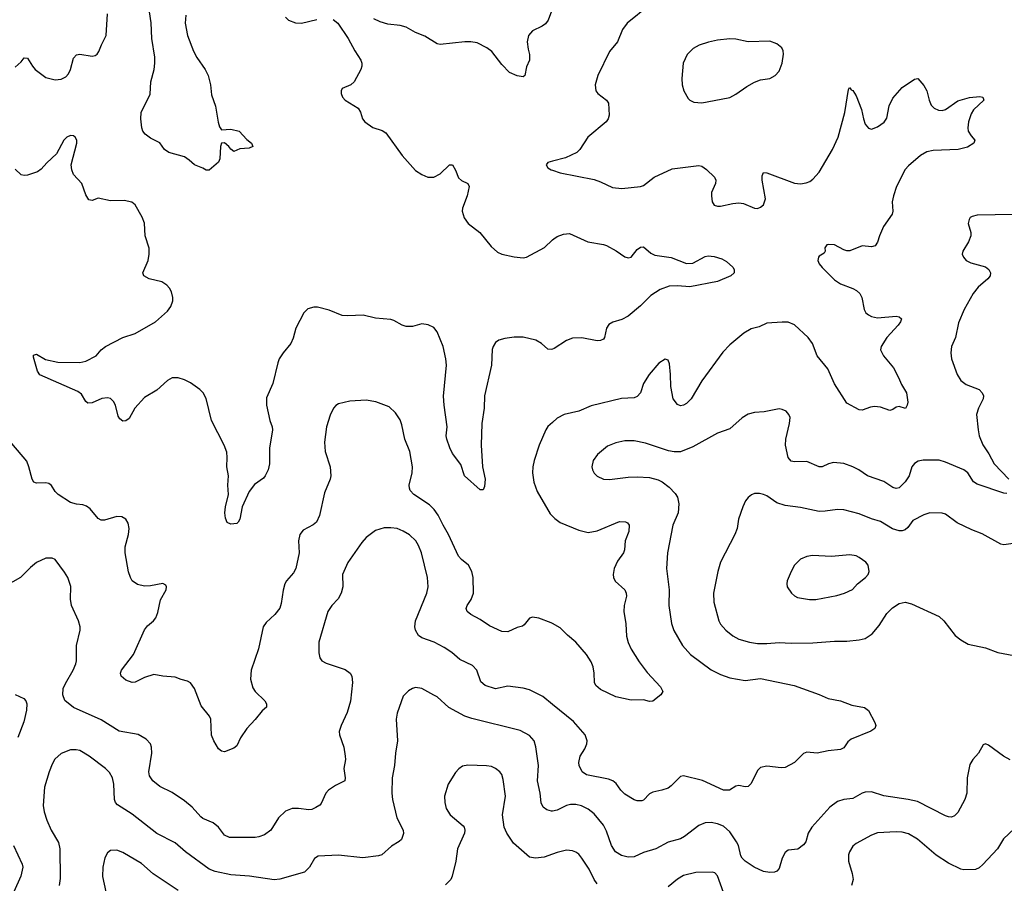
# Model space of a CAD drawing. Header units: inches. Extents: x 1308439 to 1441336, y 959892 to 1036309.
# Tile 53 of 167: x 1336540 to 1342933, y 993065 to 998673. Entities that reach past the tile are written whole.
import ezdxf

# ---------------------------------------------------------------- set-up
doc = ezdxf.new("R2010")
doc.units = ezdxf.units.IN
doc.header["$MEASUREMENT"] = 0
doc.layers.add('B3939', color=7, linetype='Continuous')
doc.layers.add('B3949', color=7, linetype='Continuous')

msp = doc.modelspace()

# ---------------------------------------------------------------- linework, layer by layer
at = {"layer": 'B3939', "color": 6}
for points, elevation in [([(1339992.8, 998727.2), (1339970.6, 998669.4), (1339953.2, 998646.8), (1339931.6, 998630), (1339870, 998601.5), (1339842.7, 998570), (1339835.9, 998530), (1339840.9, 998480.9), (1339850, 998446), (1339850.7, 998410), (1339830, 998366), (1339819.5, 998310), (1339810, 998301.7), (1339770, 998307.3), (1339720.9, 998330), (1339670, 998382.9), (1339606, 998466), (1339573.4, 998490), (1339510, 998522.5), (1339470, 998529.9), (1339430, 998529.9), (1339269.3, 998510.7), (1339250, 998515.3), (1339170, 998566.6), (1339110, 998588.6), (1339050, 998623.6), (1339010, 998634.3), (1338930, 998644.6), (1338879.8, 998659.8), (1338838.6, 998678.6)], 3100), ([(1336510, 998365), (1336550, 998399.8), (1336570, 998426.2), (1336590, 998422.4), (1336622.6, 998370), (1336640.6, 998350), (1336710, 998297.8), (1336770, 998282.3), (1336810, 998285.7), (1336838.9, 998301.1), (1336857.7, 998322.3), (1336870.3, 998349.7), (1336890, 998422.3), (1336910, 998445), (1336930.5, 998449.5), (1337010, 998436.2), (1337030, 998439.8), (1337042.9, 998450), (1337054.2, 998465.8), (1337070.6, 998510), (1337102.3, 998570), (1337110.5, 998710)], 3100), ([(1337618.8, 998701.2), (1337615, 998650), (1337629.3, 998570), (1337667.6, 998467.6), (1337690, 998426.4), (1337745.3, 998350), (1337764.4, 998310), (1337778.9, 998250), (1337785.9, 998185.9), (1337811.2, 998111.2), (1337828.1, 998008.1), (1337837.7, 997977.7), (1337850, 997958.4), (1337910, 997962.1), (1337964.9, 997950), (1338014.2, 997894.2), (1338046, 997870), (1338053.4, 997850), (1338030, 997838.4), (1337970, 997833.6), (1337930, 997818), (1337910, 997832.3), (1337898.7, 997850), (1337870, 997874), (1337850, 997871.1), (1337843.6, 997850), (1337838.9, 997770), (1337831.8, 997748.2), (1337770, 997695.3), (1337750, 997695.3), (1337729.7, 997709.7), (1337675.1, 997730), (1337641, 997761), (1337610, 997781.3), (1337507.6, 997810), (1337480.5, 997830), (1337450, 997872.8), (1337390, 997902.5), (1337355.8, 997930), (1337339.8, 997950), (1337332.6, 997970), (1337326.2, 998030), (1337329.8, 998069.8), (1337386.5, 998190), (1337391.4, 998270), (1337413.4, 998350), (1337417.3, 998390), (1337417.2, 998430), (1337397.2, 998550), (1337393, 998653), (1337382.9, 998722.9)], 3000), ([(1338266.5, 998690), (1338285.7, 998670), (1338331.5, 998651.5), (1338370, 998649.5), (1338470, 998674.8)], 3100), ([(1338574.3, 998674.3), (1338605, 998650), (1338672, 998550), (1338715.4, 998470), (1338755, 998410), (1338762.2, 998390), (1338762.2, 998370), (1338754, 998350), (1338710.7, 998269.3), (1338690, 998250.8), (1338634.3, 998225.7), (1338626.5, 998210), (1338626.7, 998193.3), (1338635.8, 998170), (1338654.3, 998150), (1338737.4, 998097.4), (1338753.2, 998073.2), (1338765.5, 998030), (1338780.6, 998010), (1338833.3, 997973.3), (1338893.2, 997953.2), (1338918, 997938), (1339023.3, 997790), (1339110, 997694.6), (1339150, 997667), (1339190, 997649.3), (1339230, 997650.8), (1339270, 997672.7), (1339330, 997731.1), (1339350, 997730.9), (1339370, 997695.9), (1339390, 997646.5), (1339408.6, 997628.6), (1339449.3, 997610), (1339458.7, 997590), (1339444.3, 997530), (1339415, 997450), (1339413.3, 997430), (1339426.6, 997386.6), (1339451.4, 997350), (1339528.3, 997290), (1339600.9, 997200.9), (1339643, 997163), (1339671.2, 997151.2), (1339750, 997133.6), (1339810, 997127.3), (1339830, 997131.9), (1339947.4, 997192.6), (1340000, 997243)], 3100), ([(1340000, 996534), (1339990, 996530.5), (1339970, 996534.1), (1339927, 996570), (1339890.9, 996590.9), (1339810, 996610.5), (1339750, 996611), (1339690, 996603.1), (1339650, 996591.2), (1339630, 996576.3), (1339613.6, 996550), (1339608.7, 996531.3), (1339604.3, 996430), (1339557, 996230), (1339554.8, 996150), (1339541.6, 996050), (1339535.5, 995910), (1339544.9, 995770), (1339562.6, 995690), (1339557.8, 995642.2), (1339550, 995620.7), (1339530, 995620.5), (1339428.7, 995710), (1339404, 995784), (1339350, 995856.5), (1339332.5, 995892.5), (1339313.3, 995950), (1339309.5, 995970), (1339316, 996030), (1339295.6, 996170), (1339292.6, 996227.4), (1339310.5, 996429.5), (1339307.9, 996470), (1339290, 996551.3), (1339250, 996646.2), (1339230, 996674.1), (1339192, 996692), (1339150, 996697.9), (1339090, 996680.8), (1339050, 996680.7), (1339023.1, 996690), (1338970, 996720.5), (1338950, 996725.9), (1338850, 996734.6), (1338770, 996754.4), (1338670, 996749.9), (1338633.1, 996753.1), (1338550, 996786.8), (1338474.6, 996805.4), (1338450, 996806.6), (1338410, 996795.6), (1338384.4, 996770), (1338333.8, 996670), (1338315.4, 996604.6), (1338300.7, 996570), (1338250, 996509.8), (1338225.4, 996470), (1338215.3, 996444.7), (1338184.6, 996310), (1338142.2, 996217.8), (1338141.9, 996170), (1338164.5, 996070), (1338178.9, 996030), (1338180.5, 996010), (1338163, 995890), (1338161, 995790), (1338152.5, 995750), (1338134.6, 995710), (1338123.7, 995696.3), (1338065.5, 995654.5), (1338030.1, 995610), (1337984.6, 995510), (1337970.1, 995430), (1337958.9, 995410), (1337950, 995401.1), (1337910, 995396.9), (1337887.6, 995407.6), (1337875.8, 995435.8), (1337871, 995471), (1337875.9, 995510), (1337895.5, 995590), (1337891.1, 995650), (1337896.2, 995710), (1337884.1, 995770), (1337888.1, 995830), (1337884, 995864), (1337868.6, 995910), (1337786.4, 996070), (1337750, 996212.5), (1337730.8, 996250), (1337710, 996271.5), (1337650, 996315.5), (1337610, 996335.3), (1337570, 996347.3), (1337530, 996346.9), (1337500.5, 996330), (1337430, 996267), (1337350, 996220.2), (1337287.9, 996150), (1337250, 996082.8), (1337230, 996067.7), (1337210, 996066.6), (1337190, 996080.9), (1337179, 996099), (1337161.3, 996170), (1337150, 996192.6), (1337130, 996213.6), (1337110, 996218.5), (1337074.1, 996214.1), (1337010, 996185.6), (1336983.5, 996183.5), (1336970, 996193.1), (1336941.2, 996241.2), (1336918.4, 996258.4), (1336670, 996366), (1336656.2, 996390), (1336630, 996480.9), (1336630, 996494.6), (1336650, 996500.2), (1336707.3, 996467.3), (1336788.7, 996448.7), (1336930, 996447.7), (1336970, 996455.2), (1337036, 996490), (1337069.8, 996530), (1337096.8, 996550), (1337210, 996610.1), (1337290, 996635.6), (1337421.6, 996710), (1337500.7, 996779.3), (1337521.4, 996810), (1337533.4, 996846.6), (1337534, 996870), (1337525.4, 996905.4), (1337513.4, 996930), (1337495, 996950), (1337462.7, 996970), (1337381.1, 996990), (1337346.5, 997010), (1337340.2, 997030), (1337373.8, 997110), (1337380.8, 997150), (1337380.5, 997190), (1337354.6, 997270), (1337351.1, 997351.1), (1337335.8, 997390), (1337290, 997469.8), (1337268, 997488), (1337219.5, 997499.5), (1337130, 997497.5), (1337050, 997514.5), (1337010, 997499.6), (1336990, 997504.1), (1336970, 997536.1), (1336943, 997610), (1336890, 997666.6), (1336877.7, 997697.7), (1336874.8, 997730), (1336911, 997870), (1336910.5, 997890), (1336900.7, 997910), (1336890, 997917.6), (1336870, 997920.4), (1336845.3, 997910), (1336826.6, 997890), (1336778.1, 997801.9), (1336716.3, 997743.7), (1336678.8, 997701.2), (1336654.8, 997685.2), (1336590, 997662.8), (1336570, 997660.5), (1336550, 997666), (1336510, 997702.2)], 3100), ([(1340000, 997753.5), (1339970, 997745.1), (1339958.7, 997730), (1339968.7, 997710), (1339990, 997698), (1340000, 997694.8)], 3200), ([(1340000, 994751.5), (1339990, 994756.9), (1339910, 994786.1), (1339870, 994794.1), (1339850, 994787.9), (1339816.3, 994743.7), (1339804.6, 994735.4), (1339770, 994726), (1339710, 994699.1), (1339670, 994700.8), (1339590, 994738), (1339530, 994777.3), (1339468.6, 994810), (1339444.3, 994830), (1339438.6, 994850), (1339444.5, 994870), (1339471.3, 994908.7), (1339485.5, 994950), (1339483.4, 995050), (1339475.4, 995090), (1339454.2, 995130), (1339408.3, 995168.3), (1339389.7, 995190), (1339324.7, 995330), (1339288.6, 995390), (1339256.3, 995456.3), (1339231.8, 995491.8), (1339201.7, 995521.7), (1339099.5, 995590), (1339076.2, 995616.2), (1339070.2, 995630), (1339069.5, 995650), (1339088.9, 995730), (1339089.9, 995770.1), (1339072.5, 995870), (1339041.5, 995950), (1339022, 996042), (1339010, 996074.6), (1338980.4, 996120.4), (1338938.4, 996158.4), (1338851.7, 996191.7), (1338790, 996202.1), (1338683.8, 996196.2), (1338610, 996177.9), (1338592.7, 996167.3), (1338577, 996150), (1338555.3, 996104.7), (1338531.8, 996028.2), (1338518.1, 995930), (1338524.1, 995870), (1338555.1, 995770), (1338560.3, 995710), (1338556.1, 995690), (1338518.9, 995601.1), (1338487.3, 995452.7), (1338466.8, 995410), (1338446.5, 995393.5), (1338381.2, 995358.8), (1338358.8, 995330), (1338350.8, 995290), (1338355.7, 995210), (1338332.1, 995110), (1338318, 995082), (1338272.5, 995030), (1338262.2, 995010), (1338250.5, 994969.5), (1338238.4, 994881.6), (1338228.2, 994851.8), (1338197.7, 994810), (1338140.7, 994759.3), (1338121.8, 994730), (1338091.5, 994588.5), (1338043.1, 994450), (1338039, 994390), (1338053.5, 994333.5), (1338069.8, 994309.8), (1338131, 994250), (1338143.5, 994230), (1338142.4, 994210), (1338114.5, 994185.5), (1338070, 994128.7), (1338014.2, 994070), (1337973.9, 994010), (1337950, 993957.4), (1337930, 993942.3), (1337870, 993919.8), (1337850, 993923.1), (1337830, 993938.8), (1337800.6, 993990), (1337786.5, 994026.5), (1337781.2, 994130), (1337772.1, 994150), (1337717.9, 994217.9), (1337676, 994330), (1337650, 994366.8), (1337630, 994377.7), (1337587.9, 994387.9), (1337550, 994403.4), (1337470, 994409.2), (1337410, 994420.1), (1337350, 994400.7), (1337290, 994371.2), (1337270, 994368.3), (1337230, 994383.5), (1337199.6, 994410), (1337195.5, 994430), (1337201.5, 994450), (1337278.8, 994550), (1337350, 994710.1), (1337370, 994737.7), (1337408.1, 994770), (1337424.1, 994790), (1337436.4, 994823.6), (1337454.9, 994905.1), (1337490.5, 994970), (1337493.6, 994990), (1337490, 995002), (1337470, 995013), (1337390, 994996), (1337350, 994994.9), (1337305.3, 995005.3), (1337269.3, 995030), (1337258.5, 995050), (1337247.6, 995087.6), (1337225.2, 995210), (1337224.7, 995250), (1337247.1, 995330), (1337251.9, 995370), (1337244.3, 995404.3), (1337228.6, 995430), (1337203.9, 995443.9), (1337170, 995446.7), (1337090, 995423.2), (1337070, 995424), (1337050, 995434.7), (1336996.9, 995496.9), (1336974.4, 995514.4), (1336950, 995522.1), (1336910, 995526.4), (1336870, 995538.9), (1336790.5, 995590.5), (1336769.4, 995609.4), (1336747.6, 995647.6), (1336730, 995661.2), (1336710, 995666.2), (1336650, 995662.6), (1336632.9, 995670), (1336620.6, 995690), (1336600.4, 995770), (1336585.8, 995805.8), (1336490, 995920.7)], 3200), ([(1340000, 996058.1), (1339970, 996030.3), (1339956.9, 996010), (1339913.3, 995910), (1339880.3, 995810), (1339870.9, 995770), (1339868.9, 995730), (1339878.7, 995670), (1339900.8, 995610), (1339984.3, 995464.3), (1340000, 995448.5)], 3200), ([(1340000, 994226.7), (1339937.6, 994277.6), (1339850, 994322), (1339810, 994333.4), (1339710, 994345), (1339630, 994328.7), (1339562.5, 994350), (1339533.6, 994373.6), (1339508.7, 994450), (1339480, 994480), (1339398.3, 994518.3), (1339344.8, 994564.8), (1339295.9, 994595.9), (1339230.2, 994630.2), (1339150, 994659.6), (1339130, 994673.3), (1339109.5, 994710), (1339106.5, 994730), (1339110.4, 994769.6), (1339183.8, 994950), (1339192.2, 994990), (1339187.6, 995050), (1339149.3, 995210), (1339130, 995258.9), (1339111.3, 995290), (1339070, 995328.8), (1339030, 995352.4), (1338990, 995368), (1338950, 995374.1), (1338906.3, 995373.7), (1338850, 995355.4), (1338789.1, 995310.9), (1338761.3, 995278.7), (1338670.9, 995149.1), (1338636.9, 995070), (1338637.5, 994990), (1338626.7, 994950), (1338607.1, 994912.9), (1338567.7, 994870), (1338541.8, 994830), (1338482, 994630), (1338482.1, 994562.1), (1338489.5, 994530), (1338501.8, 994510), (1338530, 994494.4), (1338654.1, 994454.1), (1338686.8, 994430), (1338696.8, 994410), (1338700.1, 994370), (1338688.3, 994248.3), (1338665.7, 994174.3), (1338626.4, 994090), (1338615.4, 994050), (1338616.2, 994030), (1338644.3, 993950), (1338653.3, 993890), (1338654.6, 993870), (1338643.6, 993810), (1338653.1, 993750), (1338650.1, 993729.9), (1338590, 993699.5), (1338544.2, 993670), (1338527.4, 993650), (1338497.3, 993582.7), (1338488.1, 993571.9), (1338463, 993557), (1338435.8, 993544.2), (1338418.1, 993541.9), (1338350, 993551.2), (1338310, 993550.3), (1338266.2, 993533.8), (1338219.6, 993490), (1338169.6, 993410.4), (1338130, 993380.7), (1338093.3, 993366.7), (1338070, 993363.4), (1337901.8, 993361.8), (1337870, 993376.9), (1337830, 993429.2), (1337796.9, 993456.9), (1337730, 993486.5), (1337716.6, 993496.6), (1337659.6, 993559.6), (1337610, 993599.8), (1337530, 993654.3), (1337450, 993693.5), (1337404.6, 993730), (1337383.3, 993763.3), (1337377.8, 993790), (1337397.1, 993910), (1337396, 993950), (1337388.5, 993970), (1337360.4, 994000.4), (1337310, 994030.7), (1337187, 994053), (1337070, 994127.4), (1336890, 994207.6), (1336833.2, 994253.2), (1336819.7, 994290), (1336821.9, 994330), (1336836.5, 994363.5), (1336888.1, 994450), (1336905.3, 994490), (1336909.3, 994510.7), (1336908, 994610), (1336933.6, 994710), (1336933.1, 994730), (1336921.1, 994770), (1336876.4, 994870), (1336869.1, 994910), (1336872.4, 994992.4), (1336851.8, 995050), (1336830, 995086), (1336770, 995167.3), (1336750, 995177.4), (1336710, 995175.7), (1336650, 995148.8), (1336610, 995116.5), (1336545.5, 995050), (1336445.9, 994994.1)], 3300), ([(1340000, 993534.6), (1339993.2, 993533.2), (1339961.8, 993541.8), (1339939.6, 993559.6), (1339926.9, 993586.9), (1339919.1, 993650), (1339902.1, 993730), (1339909.1, 993830), (1339891.2, 993951.2), (1339879.9, 993990), (1339850, 994024.4), (1339790, 994056.9), (1339475, 994135), (1339430, 994150), (1339327.1, 994207.1), (1339250, 994275.6), (1339230, 994287.6), (1339150, 994330.4), (1339110, 994335.8), (1339090, 994330.4), (1339064.3, 994315.7), (1339030, 994280.3), (1338990.9, 994170), (1338985.3, 994130), (1338992.5, 993990), (1338979.4, 993910), (1338974, 993830), (1338958.8, 993750), (1338956.4, 993650), (1338961.3, 993610), (1338988.5, 993490), (1339029.7, 993410), (1339032, 993388), (1339019.1, 993350), (1339004.1, 993335.9), (1338953.5, 993306.5), (1338891.9, 993250), (1338870, 993243.6), (1338768.7, 993231.3), (1338610, 993248.1), (1338477.8, 993242.2), (1338453.8, 993226.2), (1338421.4, 993170), (1338390, 993138.1), (1338230, 993092.1), (1338191.5, 993088.5), (1338031.6, 993111.6), (1337910, 993120.5), (1337810, 993140.9), (1337770, 993157.7), (1337617.4, 993270), (1337550, 993328.2), (1337430, 993389.7), (1337270, 993514.5), (1337175.4, 993575.4), (1337162.6, 993590), (1337154.7, 993610), (1337151.9, 993710), (1337142.7, 993750), (1337124.2, 993784.2), (1337096.6, 993810), (1336992, 993890), (1336930, 993926.7), (1336907.1, 993932.9), (1336870, 993931.9), (1336810, 993908.7), (1336768.7, 993871.3), (1336750, 993838.8), (1336731.5, 993790), (1336701.8, 993690), (1336693.6, 993570), (1336698.7, 993530), (1336716.3, 993476.3), (1336744.6, 993410), (1336791.2, 993331.2), (1336800.4, 993290), (1336802.9, 993097.1), (1336797.1, 993050)], 3400), ([(1336510, 994291.6), (1336566.2, 994266.2), (1336579.9, 994250), (1336585.7, 994230), (1336583.5, 994190), (1336566, 994114), (1336528.1, 994011.9)], 3300), ([(1340000, 993255.1), (1339945.3, 993234.7), (1339890, 993228.3), (1339850, 993234.8), (1339746.2, 993326.2), (1339702.9, 993390), (1339685.8, 993430), (1339675.4, 993510), (1339694.1, 993630), (1339679.6, 993739.6), (1339671.1, 993771.1), (1339658, 993790), (1339630, 993811.8), (1339602.7, 993822.7), (1339570, 993828.2), (1339450, 993833), (1339414.4, 993825.6), (1339390.9, 993809.1), (1339370, 993784.8), (1339323, 993710), (1339298.6, 993630), (1339299.8, 993590), (1339309.1, 993550), (1339335, 993510), (1339418.8, 993438.8), (1339425.7, 993430), (1339430.6, 993410), (1339427.2, 993390), (1339382.2, 993290), (1339371.1, 993210), (1339347.8, 993112.2), (1339338.5, 993090), (1339305.1, 993054.9)], 3500), ([(1336501, 993310), (1336556.1, 993190), (1336559.8, 993170), (1336548, 993112), (1336502.7, 993010)], 3300), ([(1337570, 993018.2), (1337407.7, 993127.7), (1337330, 993194.8), (1337210, 993265.1), (1337170, 993279.6), (1337130, 993279.1), (1337110, 993263.4), (1337093, 993230), (1337079.9, 993170), (1337078.3, 993110), (1337100.1, 993010)], 3500)]:
    msp.add_lwpolyline(points, dxfattribs=dict(at, elevation=elevation))
at = {"layer": 'B3949', "color": 6}
for points, elevation in [([(1340630, 998766.5), (1340484.4, 998650), (1340453.9, 998610), (1340421.5, 998530), (1340370, 998466.2), (1340294.8, 998310), (1340276.2, 998250), (1340281.6, 998210), (1340292.8, 998192.8), (1340349.4, 998150), (1340362.8, 998130), (1340367, 998053), (1340361.9, 998030), (1340348, 998010), (1340229.3, 997910.7), (1340176.4, 997830), (1340156.6, 997810), (1340083.2, 997776.8), (1340000, 997753.5)], 3200), ([(1340000, 997694.8), (1340050, 997678.9), (1340270, 997634.3), (1340310, 997620.9), (1340390, 997584.2), (1340450, 997576.9), (1340570.8, 997589.2), (1340590, 997597), (1340660.2, 997650), (1340775.4, 997704.6), (1340950, 997726.4), (1340970, 997720.9), (1340999.9, 997699.9), (1341050.7, 997650), (1341059.9, 997630), (1341058, 997610), (1341032.7, 997550), (1341030.7, 997530), (1341035.3, 997490), (1341048.7, 997468.6), (1341070, 997461.8), (1341090, 997461.3), (1341170, 997479.7), (1341210, 997484), (1341238.6, 997478.6), (1341310, 997449.5), (1341330, 997447.9), (1341350, 997454.5), (1341368.4, 997471.6), (1341382.5, 997510), (1341361, 997630), (1341361.2, 997658.8), (1341370, 997680.2), (1341390, 997679.5), (1341570, 997612.3), (1341610, 997607.4), (1341646.6, 997613.4), (1341670, 997623.1), (1341690, 997637), (1341730, 997683.5), (1341816.5, 997830), (1341853.7, 997910), (1341897.5, 998070), (1341921.4, 998218.6), (1341928.5, 998231.5), (1341938.1, 998218.1), (1341950, 998212), (1341970, 998177.8), (1342004.6, 998090), (1342017.6, 998030), (1342030, 997995.5), (1342050, 997969.1), (1342070, 997962.1), (1342110, 997976.6), (1342152.2, 998007.8), (1342170, 998034.3), (1342185.6, 998114.4), (1342210, 998164.1), (1342270, 998233), (1342350, 998287.6), (1342372, 998290), (1342410, 998244.9), (1342430, 998211.8), (1342443.9, 998150), (1342458.2, 998118.2), (1342477.6, 998097.6), (1342504.9, 998084.9), (1342530, 998083.8), (1342550, 998089.7), (1342630, 998144.9), (1342707.5, 998167.5), (1342774.7, 998174.7), (1342792.4, 998170), (1342799.6, 998150), (1342733.4, 998086.6), (1342717.8, 998062.2), (1342699.9, 998010), (1342694.9, 997970), (1342699.1, 997950), (1342717.6, 997917.6), (1342742.4, 997890), (1342734, 997870), (1342694.3, 997845.7), (1342632.7, 997830), (1342470, 997823.5), (1342430, 997815.1), (1342389.4, 997790.6), (1342310, 997722.9), (1342290, 997700.5), (1342232.7, 997590), (1342213.5, 997530), (1342204.5, 997490), (1342208, 997430), (1342204, 997410), (1342147.5, 997330), (1342122.1, 997270), (1342110, 997228.3), (1342095.4, 997204.6), (1342070, 997198.9), (1342010, 997203.7), (1341930, 997171.6), (1341910, 997172.3), (1341890, 997179.3), (1341830, 997210.3), (1341790, 997213.3), (1341780.3, 997210), (1341767.8, 997192.2), (1341770.2, 997170), (1341763.5, 997156.5), (1341730, 997136.8), (1341725.9, 997130), (1341723.1, 997110), (1341730, 997088.6), (1341750, 997063), (1341830, 996983.2), (1341870, 996956.9), (1341950, 996928.1), (1341973.8, 996913.8), (1341994, 996894), (1342008.4, 996868.4), (1342023.1, 996790), (1342034.8, 996770), (1342050, 996755.7), (1342070, 996744.8), (1342110, 996736.7), (1342230, 996748.6), (1342250, 996744.2), (1342264.8, 996730), (1342259.8, 996710), (1342244.1, 996690), (1342169.8, 996610), (1342132.8, 996550), (1342128.2, 996530), (1342147.5, 996490), (1342213, 996413), (1342246.9, 996350), (1342264.4, 996304.4), (1342297.5, 996250), (1342305.6, 996190), (1342303.1, 996170), (1342291.6, 996148.4), (1342250, 996160.7), (1342230, 996156.1), (1342210, 996140.9), (1342190, 996134.2), (1342130, 996156.2), (1342090, 996160.8), (1342063.1, 996156.9), (1342010, 996137.3), (1341990, 996139.8), (1341910, 996183.2), (1341830, 996307.4), (1341786.7, 996406.7), (1341718.4, 996490), (1341686.6, 996570), (1341660.2, 996610), (1341570, 996690.7), (1341530, 996708.6), (1341490, 996709.4), (1341390, 996701.5), (1341341.5, 996678.5), (1341290, 996664.8), (1341242.6, 996637.4), (1341150, 996560.7), (1341105.1, 996514.9), (1340970, 996327.6), (1340900.7, 996210), (1340870, 996179.9), (1340850, 996169.4), (1340830, 996166.1), (1340810, 996174.1), (1340783.9, 996210), (1340768, 996290), (1340766.1, 996370), (1340758, 996438), (1340750, 996461.5), (1340730, 996468.9), (1340690, 996442.4), (1340627.3, 996370), (1340590, 996310.8), (1340570, 996249), (1340550, 996225.1), (1340530, 996217.8), (1340447.6, 996212.4), (1340250, 996165.8), (1340170, 996129.9), (1340074.7, 996110), (1340030, 996085.9), (1340000, 996058.1)], 3200), ([(1342990, 997408), (1342756.6, 997403.4), (1342724.7, 997395.3), (1342711.9, 997388.1), (1342703.6, 997376.4), (1342698.2, 997350), (1342715.8, 997290), (1342716.1, 997270), (1342700.9, 997230), (1342663.2, 997170), (1342659.7, 997150), (1342667.2, 997130), (1342686, 997110), (1342714.5, 997094.5), (1342810, 997067.7), (1342831.6, 997050), (1342843.6, 997030), (1342840.4, 997010), (1342824.8, 996990), (1342764, 996936), (1342730, 996894.7), (1342671.6, 996790), (1342634.8, 996705.2), (1342615.8, 996610), (1342590.1, 996550), (1342585.2, 996510), (1342589.7, 996470), (1342627.5, 996370), (1342651.6, 996330), (1342684.5, 996304.5), (1342770, 996270.8), (1342789.8, 996249.8), (1342797, 996230), (1342795.8, 996210), (1342764.6, 996150), (1342753, 996110), (1342762.1, 996010), (1342770.3, 995970.3), (1342792.3, 995912.3), (1342833, 995853), (1342868, 995790), (1342962.3, 995690)], 3300), ([(1340000, 997243), (1340007.3, 997250), (1340030, 997265.2), (1340070, 997280.6), (1340110, 997283.6), (1340229.6, 997229.6), (1340330, 997212.8), (1340350, 997205.7), (1340412.7, 997172.7), (1340470, 997132.1), (1340490, 997125.5), (1340510, 997130.9), (1340550, 997179.8), (1340570, 997195.2), (1340590, 997197.2), (1340637.7, 997157.7), (1340663.6, 997143.6), (1340770, 997129.4), (1340870, 997090.1), (1340910, 997092.1), (1340990, 997134.6), (1341010, 997139.1), (1341050, 997135.5), (1341099.4, 997119.4), (1341130, 997103.1), (1341170, 997064.9), (1341179.5, 997050), (1341179.5, 997030), (1341158.3, 997010), (1341070, 996973.9), (1340890, 996937.8), (1340810, 996944.9), (1340757.9, 996942.1), (1340698.5, 996921.5), (1340638.2, 996881.8), (1340570, 996815.9), (1340490, 996748.7), (1340450, 996726.1), (1340391.6, 996708.4), (1340365.5, 996694.5), (1340350.8, 996670), (1340337.8, 996610), (1340330, 996599.3), (1340310, 996589), (1340290, 996587.7), (1340190, 996606.9), (1340130, 996604.6), (1340090, 996589.3), (1340010, 996537.5), (1340000, 996534)], 3100), ([(1342950, 995596), (1342930, 995597.8), (1342755.9, 995655.9), (1342732.4, 995672.4), (1342695.7, 995730), (1342670, 995749.5), (1342550, 995799.9), (1342510, 995812), (1342406.8, 995813.2), (1342374.3, 995805.7), (1342350, 995791.6), (1342333.1, 995770), (1342314.7, 995710), (1342290, 995673.1), (1342250, 995632.6), (1342230, 995628.6), (1342210, 995635.5), (1342150, 995674.5), (1342044, 995710), (1341987.5, 995750), (1341950.4, 995770), (1341890, 995790.7), (1341823.4, 995796.6), (1341791.6, 995788.4), (1341750, 995770.3), (1341730, 995769.5), (1341650, 995804.9), (1341570, 995802.7), (1341550, 995806.7), (1341530, 995830), (1341511.7, 995910), (1341514.2, 995950), (1341539.1, 996050), (1341541.4, 996090), (1341534.6, 996110), (1341516.4, 996130), (1341490, 996142.5), (1341470, 996146.1), (1341373.7, 996126.3), (1341310, 996123.1), (1341270, 996111.2), (1341230, 996086.7), (1341150, 996016.8), (1341070, 995988), (1340910, 995900.2), (1340830, 995867.2), (1340790, 995866.7), (1340753.2, 995873.2), (1340603, 995923), (1340530, 995937.6), (1340470, 995938.1), (1340410, 995926.3), (1340357.1, 995902.9), (1340290.9, 995850), (1340263.7, 995810), (1340254.8, 995770), (1340258.6, 995750), (1340270, 995728.2), (1340290, 995707.9), (1340330, 995689), (1340370, 995686.8), (1340490, 995701.3), (1340550, 995703.7), (1340630, 995699.6), (1340684.8, 995684.8), (1340712.1, 995672.1), (1340756.6, 995636.6), (1340796.4, 995596.4), (1340811.5, 995571.5), (1340819.6, 995530), (1340814.3, 995470), (1340780.9, 995390), (1340745.6, 995210), (1340740.2, 995110), (1340756.8, 994970), (1340753.9, 994870), (1340772.6, 994752.6), (1340787.5, 994707.5), (1340842.6, 994610), (1340894.5, 994550), (1341030, 994451.4), (1341090, 994421.2), (1341150, 994398.6), (1341250, 994382), (1341350, 994394.4), (1341569.5, 994349.5), (1341730, 994292), (1341790, 994265.5), (1341869.3, 994249.3), (1341942, 994222), (1342025.7, 994205.8), (1342050, 994186.5), (1342092.9, 994110), (1342099.1, 994090), (1342091.3, 994070), (1342066.4, 994053.6), (1341938.3, 994001.7), (1341916.4, 993983.6), (1341890, 993945.8), (1341870, 993933.2), (1341790, 993926), (1341718, 993910), (1341650, 993916.8), (1341630, 993907.1), (1341570, 993850.5), (1341510, 993817.8), (1341484.1, 993815.9), (1341390, 993826.9), (1341350, 993817.6), (1341330, 993798.7), (1341290, 993712.8), (1341270, 993692.8), (1341250, 993690.6), (1341210, 993701.2), (1341190, 993696.2), (1341149.1, 993670.9), (1341110, 993670.7), (1340972.5, 993732.5), (1340850, 993764), (1340830, 993759.3), (1340770, 993697.5), (1340750, 993682.9), (1340710, 993669.3), (1340650, 993657.9), (1340630, 993647), (1340590, 993605.3), (1340578.8, 993601.2), (1340550, 993599.9), (1340530, 993606.4), (1340470, 993644.7), (1340443.5, 993670), (1340412.9, 993712.9), (1340391.4, 993731.4), (1340362.3, 993742.3), (1340220.3, 993770), (1340193, 993790), (1340173, 993830), (1340169.7, 993850), (1340179.4, 993890), (1340210, 993938.8), (1340223, 993970), (1340225.3, 993990), (1340210.7, 994030), (1340135.9, 994115.9), (1340000, 994226.7)], 3300), ([(1342990, 995271.7), (1342930, 995263.3), (1342910, 995266.5), (1342790, 995334), (1342720.9, 995360.9), (1342626.5, 995406.5), (1342550, 995461.8), (1342530, 995469.2), (1342450, 995471.3), (1342410, 995458.8), (1342339.7, 995420.3), (1342305.4, 995374.6), (1342290, 995361.4), (1342270, 995354.5), (1342250, 995353.9), (1342206.7, 995366.7), (1342130, 995413.7), (1342070, 995431.9), (1341990, 995463.8), (1341890, 995491.2), (1341850, 995493.2), (1341770, 995481.1), (1341730, 995479.8), (1341610, 995506.2), (1341510, 995519.4), (1341456.2, 995536.2), (1341390, 995580.4), (1341370, 995590.9), (1341343.7, 995596.3), (1341310, 995595.9), (1341291.3, 995588.7), (1341269.1, 995570.9), (1341252.2, 995547.8), (1341234.3, 995510), (1341207.3, 995430), (1341197.3, 995370), (1341183.6, 995330), (1341090.4, 995149.6), (1341073.2, 995090), (1341044.1, 994950), (1341047.3, 994890), (1341078.9, 994770), (1341090, 994748.6), (1341123.7, 994710), (1341170, 994672.9), (1341210, 994651.5), (1341278.3, 994630), (1341330, 994622.1), (1341390, 994622), (1341470, 994629.2), (1341550, 994623.9), (1341690, 994627.2), (1341830, 994637.7), (1341910, 994636.8), (1341990, 994645.4), (1342030, 994655.8), (1342074, 994686), (1342120.3, 994739.7), (1342170, 994817.3), (1342205.8, 994854.2), (1342250, 994881.9), (1342290, 994890.6), (1342330, 994880.5), (1342510, 994797.4), (1342539.4, 994770), (1342614.1, 994674.1), (1342650, 994645.7), (1342698.9, 994618.9), (1342810, 994593.5), (1342890, 994563.1), (1343088.2, 994528.2)], 3400), ([(1340000, 995448.5), (1340014.3, 995434.3), (1340050, 995408.7), (1340170, 995359.3), (1340230, 995343.9), (1340290, 995353.3), (1340433.5, 995413.5), (1340473.2, 995413.2), (1340485.6, 995405.6), (1340496.8, 995390), (1340494.4, 995350), (1340471.7, 995290), (1340465.9, 995230), (1340459.6, 995210), (1340422.3, 995157.7), (1340400.1, 995110), (1340393, 995070), (1340396, 995050), (1340407, 995027), (1340469.6, 994970), (1340478.7, 994950), (1340479.7, 994930), (1340465.3, 994870), (1340463.5, 994830), (1340475.6, 994750), (1340479.4, 994670), (1340490, 994628.1), (1340510, 994584.7), (1340562.8, 994502.8), (1340614.6, 994434.6), (1340701.2, 994341.2), (1340715.8, 994310), (1340703.1, 994290), (1340650, 994248.9), (1340630, 994246.1), (1340590, 994257.4), (1340510, 994254.6), (1340410, 994276.5), (1340310, 994323.8), (1340281.7, 994350), (1340272.9, 994370), (1340270.8, 994430), (1340262.5, 994470), (1340250, 994502.6), (1340221.2, 994550), (1340150, 994630.4), (1340096.3, 994676.3), (1340050, 994724.1), (1340000, 994751.5)], 3200), ([(1342970, 993866.9), (1342928.5, 993890), (1342830, 993962.9), (1342810, 993969.9), (1342795.8, 993964.2), (1342764.7, 993910), (1342728.3, 993870), (1342710, 993837.7), (1342691.5, 993750), (1342689.8, 993650), (1342677.5, 993610), (1342630, 993525), (1342610, 993504.2), (1342590, 993495.3), (1342570, 993496.5), (1342550, 993504.3), (1342370, 993595.6), (1342309.6, 993609.6), (1342150, 993633.9), (1342070, 993659.5), (1342030, 993656.4), (1342010.3, 993649.7), (1341950, 993615.8), (1341890, 993608.6), (1341850, 993595.9), (1341800.5, 993559.5), (1341683.5, 993430), (1341659.5, 993390), (1341645.1, 993334.9), (1341630, 993315.7), (1341592.7, 993287.3), (1341530, 993279.9), (1341510, 993264.3), (1341491.5, 993228.5), (1341470, 993161.5), (1341455.5, 993144.5), (1341441.8, 993138.2), (1341410, 993134.7), (1341370, 993142.5), (1341309.2, 993169.2), (1341249.7, 993209.7), (1341230, 993228.4), (1341223.2, 993243.2), (1341206.5, 993310), (1341195.1, 993335.1), (1341150, 993400.5), (1341110, 993436), (1341070, 993451.9), (1341030, 993459.4), (1340990, 993456.9), (1340950, 993440.4), (1340856.8, 993370), (1340830, 993354.6), (1340750, 993332.2), (1340670, 993289.1), (1340590, 993264.4), (1340530, 993237.3), (1340490, 993234.8), (1340446.8, 993246.8), (1340408.8, 993270), (1340382.2, 993310), (1340350, 993404.8), (1340330, 993441.8), (1340270, 993515.9), (1340230, 993546.9), (1340187.3, 993567.3), (1340150, 993577.3), (1340116.3, 993576.3), (1340090.2, 993570), (1340030, 993540.7), (1340000, 993534.6)], 3400), ([(1342998, 993422), (1342927, 993353), (1342887.8, 993290), (1342793.6, 993186.4), (1342770, 993166.2), (1342744.7, 993155.3), (1342670, 993152.4), (1342650, 993157.7), (1342570, 993196.7), (1342490, 993247.8), (1342370, 993352.5), (1342310, 993386.9), (1342270, 993396.9), (1342230, 993398.8), (1342110, 993392.6), (1342070, 993378.4), (1341970, 993323.8), (1341950, 993306.7), (1341926.9, 993270), (1341920.8, 993250), (1341920.7, 993210), (1341945.8, 993130), (1341952.1, 993090), (1341941.4, 993050)], 3500), ([(1340290, 993061.8), (1340269.5, 993090), (1340236.5, 993156.5), (1340190, 993228.2), (1340170, 993253.9), (1340150, 993268.1), (1340130, 993275.8), (1340090, 993279.4), (1340030, 993266.2), (1340000, 993255.1)], 3500), ([(1341110, 993005.5), (1341070, 993114.6), (1341052.4, 993132.4), (1341037.4, 993137.4), (1340930, 993134.4), (1340850, 993115.6), (1340810, 993091.7), (1340750, 993043)], 3500)]:
    msp.add_lwpolyline(points, dxfattribs=dict(at, elevation=elevation))
for points, elevation in [([(1341150, 998549.5), (1341070, 998540.3), (1341013.3, 998526.7), (1340952.1, 998507.9), (1340913.6, 998486.4), (1340873.9, 998446.1), (1340848.8, 998390), (1340838.2, 998290), (1340841.7, 998250), (1340852.3, 998210), (1340881, 998161), (1340891.3, 998150), (1340916.6, 998136.6), (1340970, 998133), (1341050, 998149), (1341150, 998168.2), (1341190, 998188.5), (1341260.7, 998239.3), (1341310, 998268), (1341350, 998282.3), (1341410, 998291.3), (1341446, 998310), (1341470, 998338.5), (1341491, 998390), (1341498.4, 998450), (1341496.3, 998470), (1341487.7, 998490), (1341455.9, 998515.9), (1341410, 998532.4), (1341270.6, 998529.4), (1341190, 998547.2)], 3300), ([(1341930, 995198.7), (1341810, 995187.1), (1341687.3, 995192.7), (1341650, 995187.4), (1341610.1, 995169.9), (1341571.4, 995130), (1341548.3, 995090), (1341523.9, 995030), (1341520.1, 995010), (1341523.9, 994990), (1341551.5, 994950), (1341570, 994932.1), (1341590, 994921.5), (1341668, 994908.1), (1341710, 994908.1), (1341845.9, 994934.1), (1341895.1, 994950), (1341946.2, 994973.8), (1341978.7, 995010), (1342031.9, 995050), (1342049.9, 995070), (1342055.6, 995090), (1342048.2, 995130), (1342034, 995150), (1341990, 995181.2), (1341970, 995190.9)], 3500)]:
    msp.add_lwpolyline(points, close=True, dxfattribs=dict(at, elevation=elevation))

doc.saveas('drawing.dxf')
